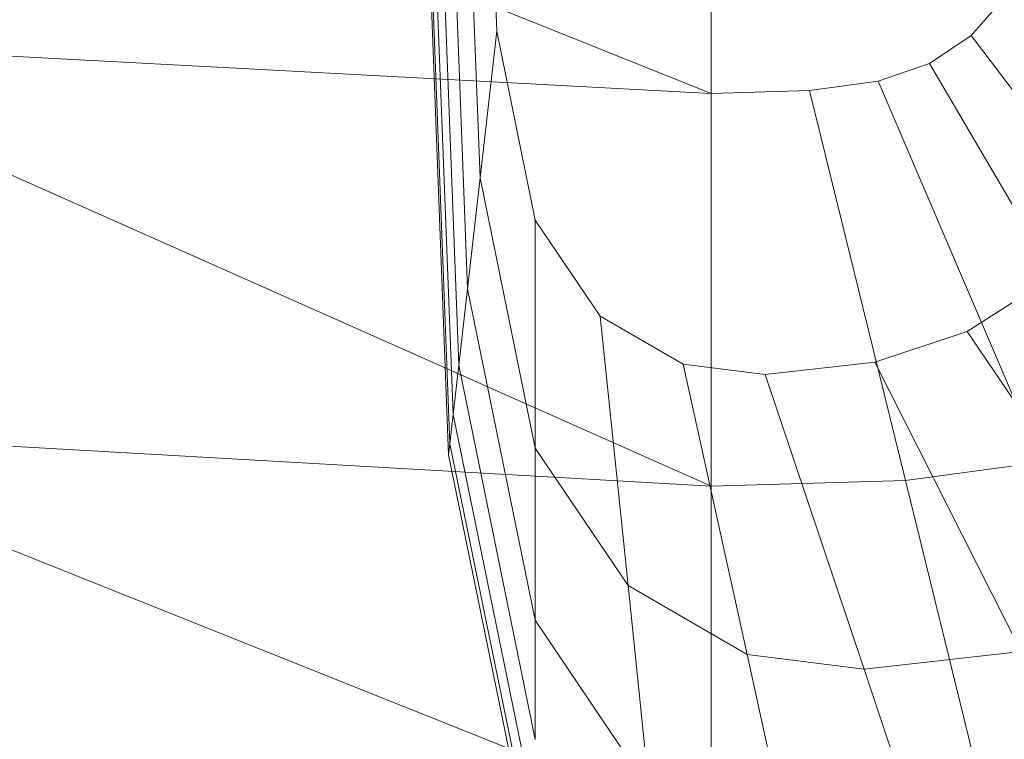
# Model space of a CAD drawing. Header units: metres. Extents: x 397.7 to 427.5, y 12.6 to 28.4.
# Tile 28 of 124: x 404.5003 to 404.6011, y 26.4295 to 26.5032. Entities that reach past the tile are written whole.
import ezdxf

# ---------------------------------------------------------------- set-up
doc = ezdxf.new("R2010")
doc.units = ezdxf.units.M
doc.layers.add('02_MOBILIARIO', color=7, linetype='Continuous', lineweight=18)
doc.layers.add('A-DETL-____-MBND', color=7, linetype='Continuous', lineweight=18)

# ---------------------------------------------------------------- blocks, each defined once
blk = doc.blocks.new('Family - Rentamans P5-151313-08_CLI_AIRE_P5')
at = {"layer": 'A-DETL-____-MBND', "color": 253, "true_color": 0xaaaaaa}
for p, q in [((0, 0.18276), (0.10273, 0.14157)), ((0.07584, 0.10456), (0.07287, 0.18276)), ((0.07598, 0.10571), (0.07304, 0.18276)), ((0.07689, 0.11374), (0.07426, 0.18276)), ((0.07778, 0.12158), (0.07545, 0.18276)), ((0.07907, 0.13292), (0.07717, 0.18276)), ((0.08078, 0.14793), (0.07945, 0.18276)), ((0.10273, 0.18276), (0.10273, 0.14157)), ((0.07631, 0.10869), (0.074, 0.1695)), ((0.13282, 0.15143), (0.12937, 0.14751)), ((0.08078, 0.14793), (0.07907, 0.13292)), ((0.08473, 0.12861), (0.08078, 0.14793)), ((0.12937, 0.14751), (0.12509, 0.14464)), ((0.15537, 0.1131), (0.12937, 0.14751)), ((0.10273, 0.14157), (0, 0.14702)), ((0, 0.14702), (0.10273, 0.10137)), ((0.12509, 0.14464), (0.11983, 0.14281)), ((0.14692, 0.10743), (0.12509, 0.14464)), ((0.11983, 0.14281), (0.11281, 0.14187)), ((0.11983, 0.14281), (0.13653, 0.10383)), ((0.10273, 0.14157), (0.11281, 0.14187)), ((0.10273, 0.14157), (0.10273, 0.10137)), ((0.11281, 0.14187), (0.12264, 0.10196)), ((0.07907, 0.13292), (0.07778, 0.12158)), ((0.08473, 0.10527), (0.07907, 0.13292)), ((0.09137, 0.11877), (0.08473, 0.12861)), ((0.08473, 0.12861), (0.08473, 0.10527)), ((0.13667, 0.12213), (0.12897, 0.11719)), ((0.07778, 0.12158), (0.07689, 0.11374)), ((0.08473, 0.08764), (0.07778, 0.12158)), ((0.09989, 0.11385), (0.09137, 0.11877)), ((0.09137, 0.11877), (0.09423, 0.09119)), ((0.12897, 0.11719), (0.1195, 0.11406)), ((0.12897, 0.11719), (0.14804, 0.08893)), ((0.1195, 0.11406), (0.10826, 0.11279)), ((0.1195, 0.11406), (0.13449, 0.08444)), ((0.07689, 0.11374), (0.07631, 0.10869)), ((0.08473, 0.07545), (0.07689, 0.11374)), ((0.10826, 0.11279), (0.09989, 0.11385)), ((0.09989, 0.11385), (0.10642, 0.08414)), ((0.10826, 0.11279), (0.1184, 0.08263)), ((0.07631, 0.10869), (0.07598, 0.1057)), ((0.08473, 0.0676), (0.07631, 0.10869)), ((0.10273, 0.10137), (0, 0.10722)), ((0, 0.10722), (0.10273, 0.06628)), ((0.07598, 0.10571), (0.07584, 0.10456)), ((0.08473, 0.06296), (0.07598, 0.1057)), ((0.09423, 0.09119), (0.08473, 0.10527)), ((0.08473, 0.10527), (0.08473, 0.08764)), ((0.08473, 0.06117), (0.07584, 0.10456)), ((0.13653, 0.10383), (0.12264, 0.10196)), ((0.12264, 0.10196), (0.10273, 0.10137)), ((0.12264, 0.10196), (0.13123, 0.06713)), ((0.10273, 0.10137), (0.10273, 0.06628)), ((0.10642, 0.08414), (0.09423, 0.09119)), ((0.09423, 0.09119), (0.09638, 0.07036)), ((0.09638, 0.07036), (0.08473, 0.08764)), ((0.08473, 0.08764), (0.08473, 0.07545)), ((0.1184, 0.08263), (0.10642, 0.08414)), ((0.10642, 0.08414), (0.11135, 0.0617)), ((0.13449, 0.08444), (0.1184, 0.08263)), ((0.1184, 0.08263), (0.12606, 0.05985))]:
    blk.add_line(p, q, dxfattribs=at)
blk = doc.blocks.new('LONDR55-XX_ZZ-ARQ-CAA-M3D-Londres55_ifc-1-08_CLI_AIRE_P5')
at = {"layer": '02_MOBILIARIO', "color": 253, "lineweight": 18, "true_color": 0xaaaaaa}
blk.add_blockref('Family - Rentamans P5-151313-08_CLI_AIRE_P5', (404.46838, 26.35405), dxfattribs=at)

msp = doc.modelspace()

# ---------------------------------------------------------------- block references
at = {"lineweight": 5}
msp.add_blockref('LONDR55-XX_ZZ-ARQ-CAA-M3D-Londres55_ifc-1-08_CLI_AIRE_P5', (0, 0), dxfattribs=at)

doc.saveas('drawing.dxf')
